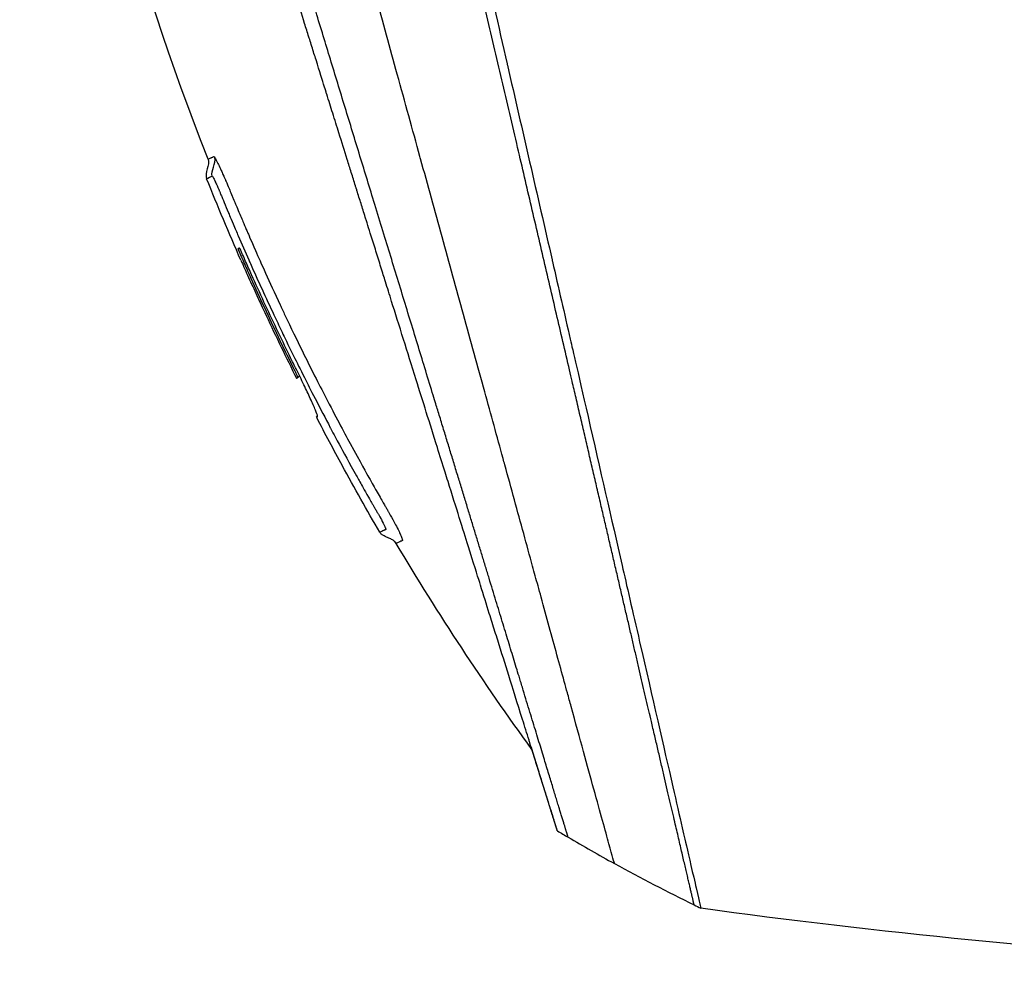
# Model space of a CAD drawing. Header units: millimetres. Extents: x 0 to 5219, y 0 to 2970.
# Tile 43 of 237: x 1773 to 1830, y 859 to 915. Entities that reach past the tile are written whole.
import ezdxf

# ---------------------------------------------------------------- set-up
doc = ezdxf.new("R2010")
doc.units = ezdxf.units.MM
doc.header["$LTSCALE"] = 0.2

# ---------------------------------------------------------------- blocks, each defined once
blk = doc.blocks.new('A$Cf997e37c')
for p, q in [((-258.523, 153.517), (-258.627, 153.413)), ((-258.523, 153.516), (-258.624, 153.414)), ((-257.535, 151.095), (-257.462, 151.168)), ((-244.561, 141.234), (-244.561, 141.233))]:
    blk.add_line(p, q)
blk.add_arc((-118.498, 223.479), 156.751, 207.50203, 208.67307)
for centre, major_axis, ratio, start_param, end_param in [((-157.143, 247.114), (-98.887, -98.849), 0.00011, 6.274337, 6.283153), ((-186.553, 222.439), (84.003, -73.038), 0.999052, 4.891159, 4.897725), ((-186.518, 222.48), (-81.918, 75.393), 0.999389, 1.78435, 1.812352), ((-186.439, 222.559), (-52.22, -98.374), 0.999969, 6.268665, 6.315891), ((-177.05, 240.309), (-61.464, -116.201), 0.920421, 0.028746, 0.032423)]:
    blk.add_ellipse(centre, major_axis=major_axis, ratio=ratio, start_param=start_param, end_param=end_param)
for points, knots in [([(-130.052, 118.564), (-130.047, 118.558), (-130.201, 118.713), (-130.379, 118.895), (-130.599, 119.117), (-130.926, 119.448), (-131.356, 119.881), (-131.821, 120.35), (-132.328, 120.858), (-132.78, 121.309), (-132.836, 121.365), (-132.891, 121.419), (-132.944, 121.473), (-133.07, 121.598), (-133.545, 122.07), (-134.618, 123.137), (-134.767, 123.285), (-134.928, 123.445), (-135.102, 123.618), (-135.664, 124.177), (-136.086, 124.598), (-136.318, 124.829), (-136.741, 125.253), (-137.181, 125.693), (-137.638, 126.15), (-138.247, 126.759), (-138.885, 127.396), (-139.548, 128.059), (-139.705, 128.217), (-139.865, 128.376), (-140.025, 128.537), (-140.993, 129.504), (-142.011, 130.522), (-143.073, 131.585), (-145.85, 134.362), (-148.286, 136.799), (-150.061, 138.574), (-150.171, 138.684), (-150.279, 138.791), (-150.384, 138.896), (-152.078, 140.591), (-153.114, 141.626), (-153.404, 141.917), (-154.505, 143.018), (-156.156, 144.669), (-158.429, 146.941), (-159.5, 148.012), (-160.444, 148.955), (-161.248, 149.759), (-162.302, 150.813), (-163.117, 151.628), (-163.681, 152.192), (-167.251, 155.763), (-170.941, 159.453), (-174.708, 163.219), (-176.172, 164.683), (-178.067, 166.579), (-180.411, 168.922), (-182.352, 170.864), (-183.823, 172.335), (-184.809, 173.321), (-185.545, 174.057), (-186.011, 174.523), (-186.205, 174.716), (-187.875, 176.385), (-188.857, 177.366), (-189.132, 177.641), (-189.493, 178.001), (-189.851, 178.36), (-190.207, 178.716), (-190.339, 178.848), (-190.47, 178.98), (-190.601, 179.111), (-191.365, 179.876), (-191.858, 180.369), (-192.074, 180.585), (-192.294, 180.805), (-192.534, 181.045), (-192.794, 181.304), (-193.425, 181.933), (-194.173, 182.677), (-195.038, 183.537), (-196.388, 184.879), (-197.38, 185.866), (-198.01, 186.496), (-198.656, 187.142), (-199.644, 188.134), (-200.97, 189.469), (-201.888, 190.392), (-202.63, 191.138), (-203.197, 191.706), (-203.484, 191.994), (-203.726, 192.236), (-203.923, 192.433), (-204.543, 193.052), (-205.164, 193.672), (-205.785, 194.293), (-206.146, 194.654), (-206.507, 195.015), (-206.868, 195.376), (-207.621, 196.13), (-208.108, 196.617), (-208.333, 196.843), (-208.812, 197.322), (-209.298, 197.809), (-209.792, 198.304), (-210.255, 198.767), (-210.718, 199.229), (-211.18, 199.691), (-212.654, 201.166), (-214.123, 202.635), (-215.584, 204.096), (-217.501, 206.013), (-219.404, 207.916), (-221.287, 209.799), (-225.055, 213.565), (-228.747, 217.256), (-232.319, 220.827), (-233.113, 221.621), (-233.921, 222.429), (-234.743, 223.251), (-235.669, 224.178), (-236.613, 225.121), (-237.57, 226.079), (-240.082, 228.592), (-241.719, 230.23), (-242.59, 231.102), (-243.614, 232.125), (-244.619, 233.131), (-245.604, 234.116), (-247.756, 236.267), (-249.81, 238.321), (-251.733, 240.244), (-253.51, 242.021), (-254.892, 243.404), (-255.963, 244.474), (-257.721, 246.232), (-258.654, 247.165), (-259.013, 247.524), (-259.107, 247.617), (-259.16, 247.671), (-259.174, 247.685), (-260.768, 249.28), (-262.134, 250.646), (-263.209, 251.719), (-263.36, 251.87), (-263.506, 252.016), (-263.646, 252.155), (-264.101, 252.609), (-264.415, 252.923), (-264.64, 253.149), (-264.864, 253.373), (-265.06, 253.569), (-265.227, 253.736), (-265.273, 253.783), (-265.317, 253.826), (-265.358, 253.868), (-265.877, 254.387), (-265.927, 254.438), (-265.936, 254.447), (-265.936, 254.447), (-265.936, 254.448), (-265.936, 254.448)], [-1, -1, -1, -1, -0.973214, -0.973214, -0.973214, -0.946429, -0.946429, -0.946429, -0.922569, -0.922569, -0.922569, -0.919643, -0.919643, -0.919643, -0.896124, -0.896124, -0.896124, -0.892857, -0.892857, -0.892857, -0.88, -0.88, -0.88, -0.867143, -0.867143, -0.867143, -0.85, -0.85, -0.85, -0.84593, -0.84593, -0.84593, -0.821429, -0.821429, -0.821429, -0.786779, -0.786779, -0.786779, -0.784631, -0.784631, -0.784631, -0.75, -0.75, -0.75, -0.71875, -0.71875, -0.71875, -0.705224, -0.705224, -0.705224, -0.6875, -0.6875, -0.6875, -0.625, -0.625, -0.625, -0.59375, -0.59375, -0.59375, -0.575864, -0.575864, -0.575864, -0.5625, -0.5625, -0.5625, -0.546875, -0.546875, -0.546875, -0.541176, -0.541176, -0.541176, -0.539062, -0.539062, -0.539062, -0.53125, -0.53125, -0.53125, -0.526699, -0.526699, -0.526699, -0.515625, -0.515625, -0.515625, -0.5, -0.5, -0.5, -0.484375, -0.484375, -0.484375, -0.473999, -0.473999, -0.473999, -0.46875, -0.46875, -0.46875, -0.458868, -0.458868, -0.458868, -0.453125, -0.453125, -0.453125, -0.445312, -0.445312, -0.445312, -0.4375, -0.4375, -0.4375, -0.430048, -0.430048, -0.430048, -0.40625, -0.40625, -0.40625, -0.375, -0.375, -0.375, -0.3125, -0.3125, -0.3125, -0.297804, -0.297804, -0.297804, -0.28125, -0.28125, -0.28125, -0.25, -0.25, -0.25, -0.230372, -0.230372, -0.230372, -0.1875, -0.1875, -0.1875, -0.167132, -0.167132, -0.167132, -0.133709, -0.133709, -0.133709, -0.125, -0.125, -0.125, -0.078046, -0.078046, -0.078046, -0.071429, -0.071429, -0.071429, -0.053571, -0.053571, -0.053571, -0.039579, -0.039579, -0.039579, -0.035714, -0.035714, -0.035714, -0.002565, -0.002565, -0.002565, 0, 0, 0, 0]), ([(-263.881, 166.212), (-268.222, 177.231), (-271.321, 188.819), (-274.351, 209.23), (-274.907, 218.067), (-274.717, 226.857)], [0, 0, 0, 0, 3.552689, 3.552689, 6.190302, 6.190302, 6.190302, 6.190302]), ([(-259.264, 226.927), (-259.189, 226.78), (-259.14, 226.669), (-259.112, 226.603), (-258.902, 226.118), (-258.786, 225.723), (-258.714, 225.469), (-258.606, 225.085), (-258.548, 224.833), (-258.523, 224.73), (-258.461, 224.48), (-258.391, 224.181), (-258.31, 223.833), (-258.182, 223.28), (-258.1, 222.928), (-258.067, 222.786), (-258.049, 222.71), (-258.032, 222.635), (-258.014, 222.56), (-257.986, 222.443), (-257.959, 222.325), (-257.932, 222.206), (-257.914, 222.131), (-257.866, 221.926), (-257.787, 221.588), (-257.703, 221.228), (-257.598, 220.777), (-257.471, 220.232), (-257.354, 219.729), (-257.237, 219.223), (-257.119, 218.713), (-257.059, 218.453), (-256.967, 218.05), (-256.84, 217.502), (-256.702, 216.902), (-256.525, 216.128), (-256.306, 215.171), (-255.796, 212.944), (-255.467, 211.502), (-255.333, 210.917), (-255.019, 209.551), (-254.702, 208.167), (-254.379, 206.766), (-254.313, 206.478), (-254.247, 206.19), (-254.18, 205.901), (-253.976, 205.014), (-253.603, 203.388), (-253.051, 200.976), (-252.635, 199.16), (-252.215, 197.322), (-251.79, 195.468), (-251.782, 195.433), (-251.774, 195.398), (-251.766, 195.363), (-251.42, 193.849), (-250.963, 191.855), (-250.393, 189.369), (-249.773, 186.668), (-249.327, 184.722), (-249.059, 183.554), (-248.977, 183.197), (-248.912, 182.912), (-248.863, 182.699), (-248.656, 181.794), (-248.331, 180.377), (-247.891, 178.454), (-247.379, 176.222), (-246.87, 173.997), (-246.366, 171.798), (-246.359, 171.769), (-246.352, 171.739), (-246.345, 171.709), (-245.909, 169.806), (-245.477, 167.92), (-245.05, 166.061), (-244.603, 164.111), (-244.163, 162.19), (-243.731, 160.304), (-243.725, 160.276), (-243.719, 160.249), (-243.712, 160.221), (-243.358, 158.673), (-243.009, 157.15), (-242.667, 155.657), (-242.609, 155.405), (-242.249, 153.836), (-241.629, 151.13), (-240.922, 148.041), (-240.252, 145.118), (-239.632, 142.408), (-239.507, 141.86), (-239.354, 141.195), (-239.179, 140.43), (-239.008, 139.683), (-238.815, 138.84), (-238.605, 137.924), (-237.849, 134.624), (-237.195, 131.771), (-236.661, 129.449), (-236.459, 128.568), (-236.274, 127.763), (-236.108, 127.04), (-236.056, 126.81), (-236.005, 126.588), (-235.956, 126.374), (-235.867, 125.988), (-235.658, 125.083), (-235.442, 124.149), (-235.386, 123.909), (-235.338, 123.703), (-235.297, 123.526), (-235.075, 122.573), (-235.033, 122.402), (-235.019, 122.351), (-235.016, 122.339), (-235.015, 122.336), (-235.014, 122.335)], [0.0000004, 0.0000004, 0.0000004, 0.0000004, 0.0285714, 0.0285714, 0.0285714, 0.0714286, 0.0714286, 0.0714286, 0.0892857, 0.0892857, 0.0892857, 0.1071429, 0.1071429, 0.1071429, 0.125, 0.125, 0.125, 0.1284736, 0.1284736, 0.1284736, 0.1339286, 0.1339286, 0.1339286, 0.1428571, 0.1428571, 0.1428571, 0.1607143, 0.1607143, 0.1607143, 0.1785714, 0.1785714, 0.1785714, 0.1956232, 0.1956232, 0.1956232, 0.2142857, 0.2142857, 0.2142857, 0.25, 0.25, 0.25, 0.2796252, 0.2796252, 0.2796252, 0.2857143, 0.2857143, 0.2857143, 0.3163265, 0.3163265, 0.3163265, 0.3469388, 0.3469388, 0.3469388, 0.3476324, 0.3476324, 0.3476324, 0.377551, 0.377551, 0.377551, 0.4010005, 0.4010005, 0.4010005, 0.4081633, 0.4081633, 0.4081633, 0.4265306, 0.4265306, 0.4265306, 0.4540816, 0.4540816, 0.4540816, 0.4544339, 0.4544339, 0.4544339, 0.4770408, 0.4770408, 0.4770408, 0.4996669, 0.4996669, 0.4996669, 0.5, 0.5, 0.5, 0.5178571, 0.5178571, 0.5178571, 0.5357143, 0.5357143, 0.5357143, 0.5714286, 0.5714286, 0.5714286, 0.5985301, 0.5985301, 0.5985301, 0.625, 0.625, 0.625, 0.75, 0.75, 0.75, 0.7974141, 0.7974141, 0.7974141, 0.8125, 0.8125, 0.8125, 0.875, 0.875, 0.875, 0.8914403, 0.8914403, 0.8914403, 0.9797679, 0.9797679, 0.9797679, 1, 1, 1, 1]), ([(-240.082, 124.954), (-240.082, 124.954), (-240.082, 124.954), (-240.082, 124.954), (-240.085, 124.964), (-240.201, 125.378), (-240.405, 126.114), (-240.609, 126.85), (-240.905, 127.922), (-241.289, 129.315), (-241.472, 129.98), (-241.675, 130.718), (-241.896, 131.525), (-242.118, 132.333), (-242.359, 133.209), (-242.618, 134.151), (-242.689, 134.413), (-242.763, 134.679), (-242.837, 134.951), (-242.897, 135.169), (-242.958, 135.389), (-243.019, 135.613), (-243.157, 136.117), (-243.3, 136.636), (-243.447, 137.171), (-243.74, 138.241), (-244.05, 139.371), (-244.376, 140.557), (-244.436, 140.777), (-244.497, 140.998), (-244.558, 141.222), (-244.662, 141.602), (-244.768, 141.987), (-244.875, 142.378), (-245.045, 142.998), (-245.219, 143.632), (-245.396, 144.278), (-245.75, 145.57), (-246.118, 146.912), (-246.499, 148.299), (-246.534, 148.427), (-246.57, 148.556), (-246.605, 148.685), (-246.953, 149.951), (-247.311, 151.254), (-247.678, 152.588), (-248.082, 154.058), (-248.497, 155.567), (-248.922, 157.109), (-249.332, 158.599), (-249.749, 160.116), (-250.174, 161.658), (-250.587, 163.159), (-251.007, 164.683), (-251.433, 166.229), (-251.445, 166.272), (-251.457, 166.314), (-251.468, 166.357), (-251.907, 167.947), (-252.351, 169.559), (-252.797, 171.178), (-253.219, 172.71), (-253.642, 174.247), (-254.061, 175.777), (-254.75, 178.29), (-255.429, 180.782), (-256.106, 183.259), (-256.289, 183.927), (-256.471, 184.594), (-256.654, 185.26), (-256.689, 185.388), (-256.724, 185.517), (-256.759, 185.645), (-256.977, 186.439), (-257.195, 187.231), (-257.413, 188.021), (-258.065, 190.391), (-258.714, 192.74), (-259.352, 195.044), (-260.213, 198.157), (-261.055, 201.201), (-261.877, 204.141), (-262.287, 205.611), (-262.67, 207.056), (-263.076, 208.461), (-263.483, 209.866), (-263.797, 211.318), (-264.291, 212.55)], [0, 0, 0, 0, 0.00024, 0.00024, 0.00024, 0.087999, 0.087999, 0.087999, 0.175757, 0.175757, 0.175757, 0.217696, 0.217696, 0.217696, 0.259635, 0.259635, 0.259635, 0.271277, 0.271277, 0.271277, 0.280605, 0.280605, 0.280605, 0.301574, 0.301574, 0.301574, 0.343513, 0.343513, 0.343513, 0.351275, 0.351275, 0.351275, 0.364483, 0.364483, 0.364483, 0.385452, 0.385452, 0.385452, 0.427391, 0.427391, 0.427391, 0.431272, 0.431272, 0.431272, 0.46933, 0.46933, 0.46933, 0.511269, 0.511269, 0.511269, 0.551814, 0.551814, 0.551814, 0.591266, 0.591266, 0.591266, 0.59236, 0.59236, 0.59236, 0.632905, 0.632905, 0.632905, 0.671263, 0.671263, 0.671263, 0.734268, 0.734268, 0.734268, 0.75126, 0.75126, 0.75126, 0.754541, 0.754541, 0.754541, 0.774814, 0.774814, 0.774814, 0.835632, 0.835632, 0.835632, 0.917816, 0.917816, 0.917816, 0.958908, 0.958908, 0.958908, 1, 1, 1, 1]), ([(-243.422, 126.865), (-243.422, 126.866), (-243.423, 126.87), (-243.428, 126.885), (-243.43, 126.891), (-243.432, 126.898), (-243.435, 126.908), (-243.437, 126.915), (-243.44, 126.922), (-243.442, 126.931), (-243.446, 126.942), (-243.45, 126.954), (-243.454, 126.969), (-243.461, 126.991), (-243.469, 127.016), (-243.479, 127.048), (-243.482, 127.056), (-243.484, 127.064), (-243.487, 127.072), (-243.499, 127.112), (-243.514, 127.157), (-243.529, 127.207), (-243.545, 127.258), (-243.563, 127.314), (-243.582, 127.374), (-243.598, 127.428), (-243.616, 127.484), (-243.635, 127.545), (-243.638, 127.554), (-243.641, 127.563), (-243.644, 127.572), (-243.65, 127.593), (-243.657, 127.614), (-243.664, 127.636), (-243.675, 127.673), (-243.687, 127.711), (-243.699, 127.751), (-243.724, 127.829), (-243.75, 127.913), (-243.778, 128.001), (-243.809, 128.102), (-243.842, 128.209), (-243.878, 128.322), (-243.883, 128.338), (-243.909, 128.421), (-243.96, 128.585), (-244.007, 128.736), (-244.076, 128.956), (-244.176, 129.277), (-244.184, 129.301), (-244.192, 129.325), (-244.2, 129.351), (-244.232, 129.454), (-244.265, 129.558), (-244.297, 129.664), (-244.34, 129.8), (-244.384, 129.939), (-244.427, 130.078), (-244.521, 130.379), (-244.617, 130.684), (-244.711, 130.986), (-244.763, 131.151), (-244.815, 131.316), (-244.866, 131.479), (-244.921, 131.655), (-244.975, 131.829), (-245.028, 131.999), (-245.047, 132.059), (-245.066, 132.118), (-245.084, 132.177), (-245.212, 132.587), (-245.34, 132.993), (-245.463, 133.389), (-245.764, 134.349), (-246.043, 135.239), (-246.272, 135.973), (-246.477, 136.629), (-246.692, 137.316), (-246.917, 138.034), (-246.97, 138.205), (-247.024, 138.378), (-247.079, 138.553), (-247.183, 138.885), (-247.292, 139.235), (-247.408, 139.605), (-247.569, 140.118), (-247.741, 140.67), (-247.927, 141.264), (-247.942, 141.312), (-247.957, 141.36), (-247.973, 141.409), (-248.112, 141.854), (-248.332, 142.556), (-248.646, 143.559), (-248.947, 144.521), (-249.335, 145.759), (-249.827, 147.331), (-249.882, 147.506), (-249.938, 147.685), (-249.995, 147.868), (-250.149, 148.36), (-250.301, 148.847), (-250.452, 149.327), (-250.672, 150.03), (-250.887, 150.718), (-251.098, 151.39), (-251.301, 152.041), (-251.5, 152.676), (-251.693, 153.292), (-251.955, 154.13), (-252.201, 154.917), (-252.429, 155.644), (-252.686, 156.466), (-252.92, 157.213), (-253.128, 157.879), (-253.257, 158.289), (-253.376, 158.669), (-253.484, 159.016), (-253.497, 159.056), (-253.509, 159.095), (-253.521, 159.135), (-253.563, 159.268), (-253.605, 159.4), (-253.645, 159.53), (-253.695, 159.687), (-253.743, 159.842), (-253.791, 159.995), (-253.891, 160.316), (-253.989, 160.628), (-254.083, 160.93), (-254.186, 161.257), (-254.285, 161.573), (-254.38, 161.877), (-254.444, 162.083), (-254.507, 162.284), (-254.569, 162.48), (-254.592, 162.556), (-254.616, 162.63), (-254.639, 162.704), (-254.684, 162.849), (-254.729, 162.991), (-254.772, 163.13), (-254.813, 163.261), (-254.853, 163.388), (-254.892, 163.513), (-254.932, 163.642), (-254.971, 163.767), (-255.009, 163.889), (-255.051, 164.021), (-255.091, 164.149), (-255.13, 164.274), (-255.15, 164.338), (-255.17, 164.402), (-255.189, 164.465), (-255.192, 164.473), (-255.194, 164.48), (-255.197, 164.488), (-255.214, 164.544), (-255.232, 164.6), (-255.249, 164.656), (-255.289, 164.783), (-255.329, 164.911), (-255.37, 165.041), (-255.409, 165.168), (-255.449, 165.296), (-255.49, 165.426), (-255.569, 165.678), (-255.649, 165.935), (-255.732, 166.198), (-255.887, 166.696), (-256.049, 167.213), (-256.217, 167.749), (-256.335, 168.126), (-256.456, 168.513), (-256.58, 168.908), (-256.693, 169.268), (-256.808, 169.635), (-256.925, 170.01), (-256.926, 170.013), (-256.974, 170.167), (-257.07, 170.475), (-257.175, 170.81), (-257.337, 171.327), (-257.557, 172.028), (-257.632, 172.269), (-257.715, 172.531), (-257.804, 172.816), (-257.846, 172.95), (-257.887, 173.082), (-257.927, 173.211), (-257.943, 173.262), (-257.959, 173.313), (-257.975, 173.363), (-258.062, 173.64), (-258.144, 173.903), (-258.223, 174.153), (-258.398, 174.714), (-258.552, 175.206), (-258.685, 175.631), (-258.696, 175.665), (-258.707, 175.7), (-258.718, 175.736), (-258.91, 176.349), (-259.192, 177.251), (-259.564, 178.44), (-259.613, 178.596), (-259.661, 178.751), (-259.709, 178.904), (-259.961, 179.709), (-260.206, 180.491), (-260.443, 181.25), (-260.526, 181.515), (-260.611, 181.786), (-260.698, 182.063), (-261.05, 183.189), (-261.432, 184.41), (-261.842, 185.72), (-261.871, 185.813), (-261.901, 185.907), (-261.93, 186), (-262.092, 186.519), (-262.254, 187.036), (-262.415, 187.551), (-262.577, 188.067), (-262.737, 188.58), (-262.897, 189.092), (-263.004, 189.432), (-263.11, 189.772), (-263.216, 190.11), (-263.227, 190.145), (-263.441, 190.828), (-263.849, 192.132), (-263.959, 192.485), (-264.084, 192.882), (-264.222, 193.323), (-264.43, 193.99), (-264.617, 194.584), (-264.781, 195.109), (-264.943, 195.627), (-265.084, 196.077), (-265.204, 196.462), (-265.215, 196.498), (-265.227, 196.534), (-265.238, 196.57), (-265.389, 197.054), (-265.54, 197.534), (-265.689, 198.011), (-265.784, 198.316), (-265.88, 198.62), (-265.974, 198.922), (-266.122, 199.394), (-266.268, 199.862), (-266.414, 200.326), (-266.641, 201.051), (-266.865, 201.767), (-267.085, 202.472)], [0, 0, 0, 0, 0.015059, 0.015059, 0.015059, 0.02083, 0.02083, 0.02083, 0.024502, 0.024502, 0.024502, 0.02915, 0.02915, 0.02915, 0.035714, 0.035714, 0.035714, 0.03808, 0.03808, 0.03808, 0.049577, 0.049577, 0.049577, 0.061203, 0.061203, 0.061203, 0.071429, 0.071429, 0.071429, 0.072941, 0.072941, 0.072941, 0.076375, 0.076375, 0.076375, 0.082197, 0.082197, 0.082197, 0.093844, 0.093844, 0.093844, 0.107143, 0.107143, 0.107143, 0.125154, 0.125154, 0.125154, 0.141628, 0.141628, 0.141628, 0.142857, 0.142857, 0.142857, 0.150854, 0.150854, 0.150854, 0.161237, 0.161237, 0.161237, 0.183787, 0.183787, 0.183787, 0.196194, 0.196194, 0.196194, 0.209594, 0.209594, 0.209594, 0.214286, 0.214286, 0.214286, 0.235121, 0.235121, 0.235121, 0.285714, 0.285714, 0.285714, 0.318661, 0.318661, 0.318661, 0.326531, 0.326531, 0.326531, 0.342858, 0.342858, 0.342858, 0.36551, 0.36551, 0.36551, 0.367347, 0.367347, 0.367347, 0.406881, 0.406881, 0.406881, 0.444765, 0.444765, 0.444765, 0.44898, 0.44898, 0.44898, 0.464755, 0.464755, 0.464755, 0.487841, 0.487841, 0.487841, 0.510204, 0.510204, 0.510204, 0.531268, 0.531268, 0.531268, 0.55507, 0.55507, 0.55507, 0.569739, 0.569739, 0.569739, 0.571429, 0.571429, 0.571429, 0.574695, 0.574695, 0.574695, 0.578627, 0.578627, 0.578627, 0.586875, 0.586875, 0.586875, 0.595801, 0.595801, 0.595801, 0.601849, 0.601849, 0.601849, 0.604183, 0.604183, 0.604183, 0.608765, 0.608765, 0.608765, 0.613067, 0.613067, 0.613067, 0.617482, 0.617482, 0.617482, 0.622229, 0.622229, 0.622229, 0.624689, 0.624689, 0.624689, 0.625, 0.625, 0.625, 0.626857, 0.626857, 0.626857, 0.631038, 0.631038, 0.631038, 0.635137, 0.635137, 0.635137, 0.643106, 0.643106, 0.643106, 0.65824, 0.65824, 0.65824, 0.668893, 0.668893, 0.668893, 0.678571, 0.678571, 0.678571, 0.689431, 0.689431, 0.689431, 0.701281, 0.701281, 0.701281, 0.705357, 0.705357, 0.705357, 0.708515, 0.708515, 0.708515, 0.709766, 0.709766, 0.709766, 0.71667, 0.71667, 0.71667, 0.732143, 0.732143, 0.732143, 0.733637, 0.733637, 0.733637, 0.758929, 0.758929, 0.758929, 0.763229, 0.763229, 0.763229, 0.785714, 0.785714, 0.785714, 0.794183, 0.794183, 0.794183, 0.828571, 0.828571, 0.828571, 0.831278, 0.831278, 0.831278, 0.846339, 0.846339, 0.846339, 0.861401, 0.861401, 0.861401, 0.871429, 0.871429, 0.871429, 0.896736, 0.896736, 0.896736, 0.903571, 0.903571, 0.903571, 0.919754, 0.919754, 0.919754, 0.935714, 0.935714, 0.935714, 0.936836, 0.936836, 0.936836, 0.951858, 0.951858, 0.951858, 0.961487, 0.961487, 0.961487, 0.97651, 0.97651, 0.97651, 1, 1, 1, 1]), ([(-263.881, 166.212), (-263.881, 166.21), (-263.829, 166.233), (-263.79, 166.251), (-263.789, 166.251), (-263.789, 166.251), (-263.789, 166.251), (-263.737, 166.274), (-263.695, 166.294), (-263.693, 166.295), (-263.687, 166.297), (-263.681, 166.3), (-263.675, 166.302), (-263.665, 166.307), (-263.657, 166.311), (-263.65, 166.314), (-263.633, 166.322), (-263.618, 166.329), (-263.607, 166.334), (-263.605, 166.335), (-263.603, 166.336), (-263.6, 166.336), (-263.594, 166.338), (-263.589, 166.343), (-263.586, 166.346), (-263.582, 166.348), (-263.576, 166.355), (-263.563, 166.356), (-263.545, 166.358), (-263.521, 166.345), (-263.478, 166.281)], [-1, -1, -1, -1, -0.504419, -0.504419, -0.504419, -0.5, -0.5, -0.5, -0.285714, -0.285714, -0.285714, -0.259389, -0.259389, -0.259389, -0.214286, -0.214286, -0.214286, -0.142857, -0.142857, -0.142857, -0.134181, -0.134181, -0.134181, -0.107143, -0.107143, -0.107143, -0.071429, -0.071429, -0.071429, 0, 0, 0, 0]), ([(-263.478, 166.281), (-263.447, 166.234), (-263.398, 166.151), (-263.324, 166.002), (-263.308, 165.97), (-263.292, 165.938), (-263.276, 165.905), (-263.218, 165.786), (-263.161, 165.662), (-263.109, 165.548), (-263.07, 165.461), (-263.032, 165.377), (-262.997, 165.299), (-262.994, 165.293), (-262.991, 165.286), (-262.988, 165.279), (-262.952, 165.199), (-262.91, 165.105), (-262.862, 164.996), (-262.852, 164.971), (-262.809, 164.874), (-262.733, 164.697), (-262.68, 164.572), (-262.636, 164.466), (-262.602, 164.384), (-262.586, 164.345), (-262.566, 164.295), (-262.54, 164.234), (-262.508, 164.157), (-262.488, 164.108), (-262.481, 164.09), (-262.474, 164.074), (-262.467, 164.058), (-262.461, 164.042), (-262.434, 163.977), (-262.408, 163.914), (-262.382, 163.851), (-262.377, 163.839), (-262.371, 163.827), (-262.366, 163.815), (-262.353, 163.782), (-262.336, 163.741), (-262.316, 163.694)], [-1, -1, -1, -1, -0.9921875, -0.9921875, -0.9921875, -0.9905084, -0.9905084, -0.9905084, -0.984375, -0.984375, -0.984375, -0.98077798, -0.98077798, -0.98077798, -0.98046875, -0.98046875, -0.98046875, -0.9765625, -0.9765625, -0.9765625, -0.97265625, -0.97265625, -0.97265625, -0.96875, -0.96875, -0.96875, -0.96777344, -0.96777344, -0.96777344, -0.96679688, -0.96679688, -0.96679688, -0.96645777, -0.96645777, -0.96645777, -0.96510446, -0.96510446, -0.96510446, -0.96484375, -0.96484375, -0.96484375, -0.96354757, -0.96354757, -0.96354757, -0.96354757]), ([(-263.642, 165.217), (-263.641, 165.218), (-263.641, 165.218), (-263.64, 165.218), (-263.635, 165.218), (-263.625, 165.212), (-263.597, 165.166), (-263.568, 165.12), (-263.535, 165.056), (-263.509, 165.003), (-263.503, 164.992), (-263.496, 164.978), (-263.486, 164.958), (-263.485, 164.955), (-263.483, 164.951), (-263.481, 164.948), (-263.472, 164.928), (-263.462, 164.908), (-263.452, 164.887), (-263.433, 164.848), (-263.414, 164.807), (-263.395, 164.764), (-263.393, 164.76), (-263.391, 164.756), (-263.389, 164.752), (-263.384, 164.74), (-263.377, 164.726), (-263.37, 164.709), (-263.357, 164.681), (-263.342, 164.645), (-263.323, 164.603), (-263.293, 164.534), (-263.271, 164.48), (-263.256, 164.445), (-263.242, 164.414), (-263.23, 164.384), (-263.218, 164.356), (-263.214, 164.347), (-263.21, 164.336), (-263.205, 164.326), (-263.196, 164.303), (-263.186, 164.28), (-263.177, 164.259), (-263.161, 164.221), (-263.135, 164.157), (-263.098, 164.067), (-263.088, 164.042), (-263.075, 164.01), (-263.058, 163.97), (-263.037, 163.918), (-263.024, 163.886), (-263.018, 163.873), (-262.995, 163.817), (-262.969, 163.752), (-262.939, 163.68), (-262.857, 163.482), (-262.776, 163.289), (-262.696, 163.099), (-262.692, 163.089), (-262.665, 163.025), (-262.616, 162.908), (-262.568, 162.794), (-262.499, 162.629), (-262.407, 162.415), (-262.298, 162.157), (-262.199, 161.926), (-262.111, 161.722), (-261.908, 161.252), (-261.703, 160.782), (-261.496, 160.314), (-261.463, 160.239), (-261.429, 160.164), (-261.396, 160.089), (-260.95, 159.086), (-260.494, 158.089), (-260.026, 157.094), (-259.877, 156.777), (-259.726, 156.461), (-259.575, 156.145)], [0, 0, 0, 0, 0.000653, 0.000653, 0.000653, 0.005102, 0.005102, 0.005102, 0.0102041, 0.0102041, 0.0102041, 0.011299, 0.011299, 0.011299, 0.0114796, 0.0114796, 0.0114796, 0.0127551, 0.0127551, 0.0127551, 0.0150826, 0.0150826, 0.0150826, 0.0153061, 0.0153061, 0.0153061, 0.0162303, 0.0162303, 0.0162303, 0.0178571, 0.0178571, 0.0178571, 0.0204082, 0.0204082, 0.0204082, 0.0218085, 0.0218085, 0.0218085, 0.0222805, 0.0222805, 0.0222805, 0.0233236, 0.0233236, 0.0233236, 0.0262391, 0.0262391, 0.0262391, 0.0276968, 0.0276968, 0.0276968, 0.0291545, 0.0291545, 0.0291545, 0.03207, 0.03207, 0.03207, 0.0408163, 0.0408163, 0.0408163, 0.0459881, 0.0459881, 0.0459881, 0.0510204, 0.0510204, 0.0510204, 0.0612245, 0.0612245, 0.0612245, 0.0816327, 0.0816327, 0.0816327, 0.0847392, 0.0847392, 0.0847392, 0.1263051, 0.1263051, 0.1263051, 0.139546, 0.139546, 0.139546, 0.139546]), ([(-262.316, 163.694), (-262.309, 163.677), (-262.302, 163.659), (-262.294, 163.641), (-262.258, 163.554), (-262.213, 163.447), (-262.16, 163.321), (-262.03, 163.011), (-261.922, 162.757), (-261.838, 162.559), (-261.77, 162.397), (-261.703, 162.243), (-261.64, 162.095), (-261.593, 161.984), (-261.569, 161.928), (-261.569, 161.928), (-261.529, 161.835), (-261.375, 161.477), (-261.101, 160.856), (-260.787, 160.143), (-260.313, 159.079), (-259.66, 157.682)], [-0.96354757, -0.96354757, -0.96354757, -0.96354757, -0.96308483, -0.96308483, -0.96308483, -0.9609375, -0.9609375, -0.9609375, -0.953125, -0.953125, -0.953125, -0.9453125, -0.9453125, -0.9453125, -0.9375, -0.9375, -0.9375, -0.91044715, -0.91044715, -0.91044715, -0.87932671, -0.87932671, -0.87932671, -0.87932671]), ([(-262.135, 160.969), (-262.12, 160.974), (-262.104, 160.981), (-262.069, 160.998), (-262.05, 161.008), (-262.03, 161.019)], [0.000089, 0.000089, 0.000089, 0.000089, 0.1283387, 0.1283387, 0.2565897, 0.2565897, 0.2565897, 0.2565897]), ([(-262.135, 160.969), (-262.103, 160.896), (-262.072, 160.824), (-262.008, 160.679), (-261.977, 160.607), (-261.881, 160.39), (-261.818, 160.246), (-261.626, 159.813), (-261.497, 159.525), (-261.109, 158.661), (-260.847, 158.087), (-260.049, 156.372), (-259.504, 155.235), (-258.898, 154.008), (-258.877, 153.966), (-258.818, 153.845), (-258.788, 153.783), (-258.731, 153.663), (-258.706, 153.608), (-258.663, 153.514), (-258.648, 153.477), (-258.612, 153.384), (-258.633, 153.41), (-258.674, 153.39), (-258.692, 153.381), (-258.7, 153.378)], [-1.566534, -1.566534, -1.566534, -1.566534, -1.537488, -1.537488, -1.508441, -1.508441, -1.45035, -1.45035, -1.334184, -1.334184, -1.101929, -1.101929, -0.637905, -0.637905, -0.598391, -0.598391, -0.552339, -0.552339, -0.503687, -0.503687, -0.45364, -0.45364, -0.320377, -0.320377, 0, 0, 0, 0]), ([(-257.535, 151.095), (-257.527, 151.098), (-257.51, 151.106), (-257.471, 151.125), (-257.45, 151.112), (-257.471, 151.213), (-257.514, 151.33), (-257.668, 151.697), (-257.776, 151.939), (-258.004, 152.434), (-258.132, 152.705), (-258.414, 153.294), (-258.566, 153.607), (-258.808, 154.096), (-258.926, 154.332), (-259.617, 155.743), (-260.116, 156.789), (-260.846, 158.368), (-261.087, 158.896), (-261.444, 159.69), (-261.562, 159.956), (-261.738, 160.354), (-261.797, 160.487), (-261.884, 160.686), (-261.913, 160.753), (-261.972, 160.886), (-262.001, 160.953), (-262.03, 161.019)], [-2.334866, -2.334866, -2.334866, -2.334866, -1.936193, -1.936193, -1.729087, -1.729087, -1.509443, -1.509443, -1.274072, -1.274072, -1.048912, -1.048912, -0.819829, -0.819829, -0.696027, -0.696027, -0.3484, -0.3484, -0.174268, -0.174268, -0.087149, -0.087149, -0.043578, -0.043578, -0.02179, -0.02179, -0.000001, -0.000001, -0.000001, -0.000001]), ([(-261.958, 160.3), (-261.93, 160.236), (-261.901, 160.17), (-261.75, 159.831), (-261.605, 159.508), (-261.289, 158.812), (-261.124, 158.45), (-260.875, 157.907), (-260.704, 157.535), (-259.899, 155.816), (-259.307, 154.593), (-258.7, 153.378)], [10.869953, 10.869953, 10.869953, 10.869953, 11.360377, 11.360377, 13.298144, 13.298144, 15.132878, 15.132878, 16.008781, 16.008781, 18.211527, 18.211527, 18.211527, 18.211527]), ([(-259.66, 157.682), (-259.569, 157.487), (-259.474, 157.287), (-259.376, 157.08), (-259.021, 156.329), (-258.681, 155.625), (-258.355, 154.963), (-257.86, 153.957), (-257.4, 153.049), (-256.985, 152.248), (-256.425, 151.163), (-255.948, 150.271), (-255.563, 149.56), (-254.956, 148.441), (-254.582, 147.778), (-254.46, 147.561), (-254.386, 147.43), (-254.262, 147.209), (-254.087, 146.9), (-254.081, 146.89), (-254.075, 146.88), (-254.07, 146.87), (-254.018, 146.779), (-253.95, 146.659), (-253.864, 146.51), (-253.785, 146.372), (-253.718, 146.255), (-253.664, 146.16), (-253.604, 146.057), (-253.556, 145.974), (-253.52, 145.91), (-253.498, 145.872), (-253.48, 145.842), (-253.467, 145.818), (-253.455, 145.798), (-253.444, 145.778), (-253.432, 145.758), (-253.41, 145.719), (-253.388, 145.682), (-253.368, 145.647), (-253.361, 145.635), (-253.348, 145.612), (-253.329, 145.579), (-253.325, 145.573), (-253.322, 145.567), (-253.318, 145.561), (-253.303, 145.534), (-253.286, 145.505), (-253.269, 145.474), (-253.195, 145.345), (-253.091, 145.16), (-252.974, 144.94)], [-0.8793267, -0.8793267, -0.8793267, -0.8793267, -0.875, -0.875, -0.875, -0.859016, -0.859016, -0.859016, -0.8347234, -0.8347234, -0.8347234, -0.8018442, -0.8018442, -0.8018442, -0.75, -0.75, -0.75, -0.7409155, -0.7409155, -0.7409155, -0.740625, -0.740625, -0.740625, -0.7359375, -0.7359375, -0.7359375, -0.73125, -0.73125, -0.73125, -0.7283057, -0.7283057, -0.7283057, -0.7265625, -0.7265625, -0.7265625, -0.7257856, -0.7257856, -0.7257856, -0.7242188, -0.7242188, -0.7242188, -0.72322, -0.72322, -0.72322, -0.7230469, -0.7230469, -0.7230469, -0.721875, -0.721875, -0.721875, -0.7142094, -0.7142094, -0.7142094, -0.7142094]), ([(-259.575, 156.145), (-259.537, 156.066), (-259.5, 155.987), (-259.462, 155.908), (-259.459, 155.902), (-259.238, 155.437), (-258.79, 154.528), (-258.61, 154.165), (-258.395, 153.732), (-258.141, 153.229), (-257.993, 152.935), (-257.786, 152.528), (-257.517, 152.008), (-257.295, 151.577), (-257.029, 151.068), (-256.719, 150.483), (-256.684, 150.417), (-256.513, 150.092), (-256.199, 149.512), (-255.952, 149.053), (-255.614, 148.433), (-255.182, 147.657), (-255.092, 147.495), (-254.977, 147.289), (-254.836, 147.039), (-254.81, 146.993), (-254.806, 146.986), (-254.789, 146.957), (-254.715, 146.825), (-254.613, 146.645), (-254.482, 146.416), (-254.406, 146.281), (-254.347, 146.178), (-254.306, 146.107), (-254.274, 146.052), (-254.245, 146), (-254.217, 145.952), (-254.202, 145.926), (-254.187, 145.9), (-254.173, 145.875), (-254.156, 145.844), (-254.143, 145.823), (-254.136, 145.81), (-254.131, 145.802), (-254.129, 145.798), (-254.129, 145.797), (-254.108, 145.762), (-254.079, 145.71), (-254.04, 145.643), (-253.999, 145.573), (-253.969, 145.522), (-253.95, 145.489), (-253.947, 145.484), (-253.945, 145.479), (-253.942, 145.473), (-253.921, 145.438), (-253.894, 145.391), (-253.862, 145.334), (-253.83, 145.278), (-253.806, 145.235), (-253.789, 145.204), (-253.784, 145.195), (-253.78, 145.187), (-253.776, 145.18), (-253.723, 145.084), (-253.633, 144.919), (-253.564, 144.774)], [0.139546, 0.139546, 0.139546, 0.139546, 0.1428571, 0.1428571, 0.1428571, 0.1683715, 0.1683715, 0.1683715, 0.1785714, 0.1785714, 0.1785714, 0.1980839, 0.1980839, 0.1980839, 0.2142857, 0.2142857, 0.2142857, 0.2342217, 0.2342217, 0.2342217, 0.25, 0.25, 0.25, 0.2588865, 0.2588865, 0.2588865, 0.2605112, 0.2605112, 0.2605112, 0.2678571, 0.2678571, 0.2678571, 0.2723214, 0.2723214, 0.2723214, 0.2745536, 0.2745536, 0.2745536, 0.2756696, 0.2756696, 0.2756696, 0.2763405, 0.2763405, 0.2763405, 0.2767857, 0.2767857, 0.2767857, 0.2790179, 0.2790179, 0.2790179, 0.28125, 0.28125, 0.28125, 0.2815369, 0.2815369, 0.2815369, 0.2834821, 0.2834821, 0.2834821, 0.2852134, 0.2852134, 0.2852134, 0.2857143, 0.2857143, 0.2857143, 0.2930312, 0.2930312, 0.2930312, 0.2930312]), ([(-258.699, 153.378), (-258.689, 153.383), (-258.667, 153.394), (-258.628, 153.412), (-258.625, 153.412), (-258.624, 153.414)], [-1.2861392, -1.2861392, -1.2861392, -1.2861392, -0.7985141, -0.7985141, -0.7577439, -0.7577439, -0.7577439, -0.7577439]), ([(-253.564, 144.774), (-253.55, 144.746), (-253.538, 144.721), (-253.527, 144.696), (-253.525, 144.691), (-253.522, 144.686), (-253.52, 144.68), (-253.506, 144.649), (-253.497, 144.626), (-253.491, 144.608), (-253.49, 144.605), (-253.489, 144.602), (-253.488, 144.599), (-253.484, 144.588), (-253.479, 144.573), (-253.476, 144.559), (-253.47, 144.53), (-253.473, 144.52), (-253.476, 144.514), (-253.476, 144.513), (-253.477, 144.512), (-253.477, 144.511), (-253.482, 144.503), (-253.491, 144.501), (-253.501, 144.5), (-253.505, 144.5), (-253.51, 144.5), (-253.514, 144.499), (-253.518, 144.499), (-253.52, 144.498), (-253.522, 144.497), (-253.525, 144.496), (-253.526, 144.496), (-253.526, 144.496), (-253.535, 144.49), (-253.548, 144.482), (-253.565, 144.472), (-253.574, 144.467), (-253.585, 144.462), (-253.598, 144.455), (-253.626, 144.441), (-253.662, 144.424), (-253.698, 144.409), (-253.703, 144.406), (-253.711, 144.403), (-253.719, 144.399), (-253.74, 144.39), (-253.77, 144.376), (-253.792, 144.365), (-253.803, 144.36), (-253.813, 144.356), (-253.815, 144.355), (-253.815, 144.354), (-253.815, 144.354), (-253.815, 144.354)], [0.2930312, 0.2930312, 0.2930312, 0.2930312, 0.2943499, 0.2943499, 0.2943499, 0.2946429, 0.2946429, 0.2946429, 0.2968441, 0.2968441, 0.2968441, 0.2971939, 0.2971939, 0.2971939, 0.2991071, 0.2991071, 0.2991071, 0.3028878, 0.3028878, 0.3028878, 0.3035714, 0.3035714, 0.3035714, 0.3080357, 0.3080357, 0.3080357, 0.3102679, 0.3102679, 0.3102679, 0.3112211, 0.3112211, 0.3112211, 0.3125, 0.3125, 0.3125, 0.3214286, 0.3214286, 0.3214286, 0.3322978, 0.3322978, 0.3322978, 0.3571429, 0.3571429, 0.3571429, 0.3723386, 0.3723386, 0.3723386, 0.4089075, 0.4089075, 0.4089075, 0.4285714, 0.4285714, 0.4285714, 0.433726, 0.433726, 0.433726, 0.433726]), ([(-252.974, 144.94), (-252.948, 144.892), (-252.922, 144.841), (-252.895, 144.79), (-252.844, 144.694), (-252.771, 144.553), (-252.696, 144.397), (-252.674, 144.353), (-252.653, 144.308), (-252.632, 144.263), (-252.602, 144.199), (-252.575, 144.135), (-252.552, 144.078), (-252.548, 144.067), (-252.54, 144.048), (-252.531, 144.023), (-252.53, 144.018), (-252.528, 144.013), (-252.526, 144.007), (-252.517, 143.98), (-252.512, 143.962), (-252.509, 143.95), (-252.494, 143.895), (-252.5, 143.884), (-252.502, 143.875), (-252.502, 143.873), (-252.503, 143.87), (-252.504, 143.868), (-252.504, 143.867), (-252.505, 143.867), (-252.505, 143.866), (-252.506, 143.864), (-252.507, 143.863), (-252.509, 143.861), (-252.512, 143.858), (-252.515, 143.855), (-252.518, 143.853), (-252.526, 143.848), (-252.535, 143.844), (-252.545, 143.842), (-252.552, 143.841), (-252.559, 143.839), (-252.566, 143.838), (-252.573, 143.836), (-252.579, 143.835), (-252.584, 143.833), (-252.584, 143.833), (-252.589, 143.831), (-252.598, 143.827), (-252.622, 143.816), (-252.681, 143.788), (-252.741, 143.76), (-252.773, 143.745), (-252.805, 143.73), (-252.828, 143.719), (-252.828, 143.719), (-252.829, 143.719), (-252.829, 143.719), (-252.847, 143.71), (-252.856, 143.706), (-252.856, 143.706)], [-0.7142094, -0.7142094, -0.7142094, -0.7142094, -0.7125, -0.7125, -0.7125, -0.7052, -0.7052, -0.7052, -0.703125, -0.703125, -0.703125, -0.6984375, -0.6984375, -0.6984375, -0.6964914, -0.6964914, -0.6964914, -0.6960938, -0.6960938, -0.6960938, -0.69375, -0.69375, -0.69375, -0.6890625, -0.6890625, -0.6890625, -0.6882429, -0.6882429, -0.6882429, -0.6878906, -0.6878906, -0.6878906, -0.6867188, -0.6867188, -0.6867188, -0.684375, -0.684375, -0.684375, -0.6796875, -0.6796875, -0.6796875, -0.6773438, -0.6773438, -0.6773438, -0.675, -0.675, -0.675, -0.6612454, -0.6612454, -0.6612454, -0.6215414, -0.6215414, -0.6215414, -0.6004041, -0.6004041, -0.6004041, -0.6, -0.6, -0.6, -0.5662765, -0.5662765, -0.5662765, -0.5662765]), ([(-252.856, 143.706), (-252.881, 143.748), (-252.913, 143.785), (-252.988, 143.853), (-253.031, 143.883), (-253.146, 143.949), (-253.22, 143.981), (-253.388, 144.052), (-253.483, 144.089), (-253.62, 144.164), (-253.665, 144.193), (-253.748, 144.263), (-253.787, 144.306), (-253.815, 144.354)], [0, 0, 0, 0, 0.0144726, 0.0144726, 0.0302229, 0.0302229, 0.0541971, 0.0541971, 0.0848911, 0.0848911, 0.1007498, 0.1007498, 0.1175651, 0.1175651, 0.1175651, 0.1175651]), ([(-243.422, 126.865), (-243.421, 126.864), (-243.422, 126.865), (-243.459, 126.982), (-243.471, 127.02), (-243.485, 127.066), (-243.501, 127.117), (-243.521, 127.181), (-243.544, 127.254), (-243.569, 127.333), (-243.588, 127.396), (-243.635, 127.544), (-243.744, 127.893), (-243.827, 128.161), (-243.91, 128.425), (-243.977, 128.64), (-243.981, 128.651), (-243.984, 128.662), (-243.987, 128.672), (-244.183, 129.298), (-244.401, 129.995), (-244.611, 130.666), (-244.615, 130.677), (-244.704, 130.964), (-244.916, 131.639)], [-1, -1, -1, -1, -0.96875, -0.96875, -0.96875, -0.9547937, -0.9547937, -0.9547937, -0.9375, -0.9375, -0.9375, -0.90625, -0.90625, -0.90625, -0.875, -0.875, -0.875, -0.8739463, -0.8739463, -0.8739463, -0.8125, -0.8125, -0.8125, -0.785115, -0.785115, -0.785115, -0.785115])]:
    blk.add_open_spline(points, degree=3, knots=knots)
for points, weights, knots in [([(-235.414, 122.53), (-235.414, 122.53), (-235.414, 122.53), (-235.415, 122.536), (-235.515, 122.963), (-235.898, 124.605), (-236.182, 125.823), (-236.961, 129.162), (-237.901, 133.195), (-239.702, 140.929), (-241.753, 149.739), (-243.283, 156.309), (-244.872, 163.126), (-246.534, 170.266), (-249.054, 181.068), (-251.889, 193.281), (-253.68, 201.004), (-255.46, 208.678), (-256.308, 212.343), (-257.542, 217.628), (-257.925, 219.368), (-258.766, 222.695), (-258.973, 224.508), (-259.657, 225.83)], [1, 1, 1, 1.00000000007, 0.999999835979, 0.999999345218, 0.999999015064, 0.999998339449, 0.999997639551, 0.999997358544, 0.999997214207, 0.999996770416, 0.999996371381, 0.999995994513, 0.999995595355, 0.999996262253, 0.999997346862, 0.999998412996, 0.999998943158, 0.999999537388, 0.999999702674, 0.999999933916, 1, 1], [0.0059845, 0.0059845, 0.0059845, 0.0059845, 0.0064922, 0.0064922, 0.0937019, 0.0937019, 0.1809116, 0.1809116, 0.275834, 0.355331, 0.434828, 0.5143249, 0.5143249, 0.5938219, 0.6733189, 0.7528158, 0.8366594, 0.8366594, 0.9183297, 0.9183297, 0.9591649, 0.9591649, 1, 1, 1, 1]), ([(-242.792, 126.493), (-242.792, 126.493), (-242.792, 126.493), (-242.796, 126.505), (-242.921, 126.911), (-243.339, 128.278), (-243.639, 129.261), (-244.447, 131.909), (-245.406, 135.053), (-247.27, 141.165), (-249.323, 147.895), (-250.882, 152.993), (-252.513, 158.323), (-254.189, 163.8), (-256.939, 172.786), (-259.415, 180.942), (-261.137, 186.593), (-262.823, 192.128), (-263.642, 194.816), (-264.831, 198.706), (-265.215, 199.98), (-265.919, 202.264), (-266.223, 203.293), (-266.538, 204.283)], [1.00000000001, 1.00000000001, 1.00000000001, 1.00000000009, 0.999999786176, 0.999999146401, 0.999998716, 0.999997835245, 0.999996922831, 0.999996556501, 0.999996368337, 0.999995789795, 0.999995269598, 0.999994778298, 0.999994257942, 0.999995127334, 0.999996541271, 0.999997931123, 0.999998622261, 0.999999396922, 0.999999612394, 0.999999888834, 0.999999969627, 0.999999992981], [0.0064434, 0.0064434, 0.0064434, 0.0064434, 0.0064922, 0.0064922, 0.0937019, 0.0937019, 0.1809116, 0.1809116, 0.275834, 0.355331, 0.434828, 0.5143249, 0.5143249, 0.5938219, 0.6733189, 0.7528158, 0.8366594, 0.8366594, 0.9183297, 0.9183297, 0.9591649, 0.9591649, 0.9932226, 0.9932226, 0.9932226, 0.9932226])]:
    blk.add_rational_spline(points, weights, degree=3, knots=knots)
for points in [[(-263.881, 166.212), (-263.741, 165.855), (-264.106, 165.418), (-263.963, 165.063)], [(-263.642, 165.217), (-263.738, 165.506), (-263.385, 165.993), (-263.478, 166.281)], [(-263.962, 165.063), (-263.963, 165.063), (-263.867, 165.114), (-263.642, 165.217)], [(-261.958, 160.3), (-262.652, 161.876), (-263.321, 163.464), (-263.962, 165.063)], [(-253.818, 144.353), (-254.574, 145.646), (-255.312, 146.95), (-256.03, 148.264)], [(-252.856, 143.706), (-252.856, 143.706), (-252.856, 143.706), (-252.856, 143.706)], [(-244.916, 131.64), (-247.746, 135.536), (-250.399, 139.566), (-252.856, 143.706)], [(-165.043, 117.94), (-191.217, 118.037), (-214.618, 119.509), (-235.014, 122.335)]]:
    blk.add_open_spline(points, degree=3)

msp = doc.modelspace()

# ---------------------------------------------------------------- block references
msp.add_blockref('A$Cf997e37c', (2047.459, 740.896))

doc.saveas('drawing.dxf')
